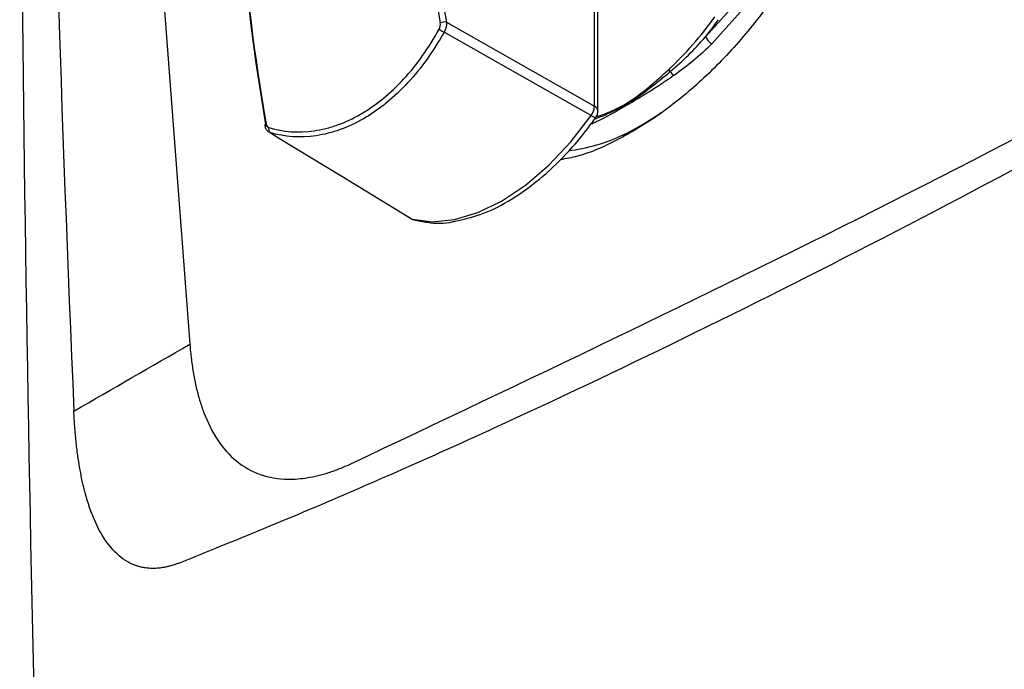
# Model space of a CAD drawing. Header units: millimetres. Extents: x 82 to 1337, y -230 to 1154.
# Tile 32 of 217: x 1005 to 1049, y -58 to -29. Entities that reach past the tile are written whole.
import ezdxf

# ---------------------------------------------------------------- set-up
doc = ezdxf.new("R2010")
doc.units = ezdxf.units.MM

msp = doc.modelspace()

# ---------------------------------------------------------------- linework, layer by layer
at = {"color": 7, "linetype": 'Continuous', "lineweight": 25}
for p, q in [((1009.436, -7.181), (1012.22, -43.658)), ((1030.254, -33.064), (1030.254, -25.82)), ((1030.407, -33.272), (1030.407, -26.037)), ((1023.66, -29.321), (1030.254, -33.064)), ((1015.798, -34.238), (1015.746, -34.212))]:
    msp.add_line(p, q, dxfattribs=at)
at = {"color": 7, "linetype": 'Continuous', "lineweight": 25, "flags": 128}
for points in [[(1035.49, -7.708), (1037.018, -7.651), (1038.411, -7.946), (1039.632, -8.585), (1040.65, -9.551), (1041.437, -10.819), (1041.974, -12.356), (1042.246, -14.121), (1042.246, -16.069), (1041.974, -18.148), (1041.437, -20.305), (1040.65, -22.482), (1039.632, -24.623), (1038.411, -26.671), (1037.018, -28.574), (1035.49, -30.282)], [(1035.204, -29.972), (1036.701, -28.3), (1038.065, -26.436), (1039.262, -24.429), (1040.259, -22.331), (1041.03, -20.198), (1041.556, -18.086), (1041.822, -16.049), (1041.822, -14.141), (1041.556, -12.411), (1041.03, -10.906), (1040.259, -9.663), (1039.262, -8.717), (1038.457, -8.25)], [(1030.109, -33.477), (1029.389, -33.07), (1026.511, -31.438), (1023.553, -29.761)], [(1022.124, -38.087), (1023.032, -38.208), (1024.017, -38.113), (1025.053, -37.803), (1026.116, -37.286), (1027.18, -36.575), (1028.216, -35.688), (1029.201, -34.647), (1030.109, -33.477)], [(1015.798, -34.238), (1016.221, -34.496), (1018.998, -36.185), (1022.124, -38.087)], [(1022.124, -38.087), (1022.092, -38.075), (1022.079, -38.068)], [(1022.124, -38.087), (1022.197, -38.12), (1022.21, -38.124)]]:
    msp.add_lwpolyline(points, dxfattribs=at)
at = {"color": 8, "linetype": 'Continuous', "lineweight": 25, "flags": 128}
msp.add_lwpolyline([(1015.617, -33.844), (1015.592, -33.861), (1015.574, -33.878), (1015.562, -33.896), (1015.558, -33.913), (1015.558, -33.921)], dxfattribs=at)
at = {"color": 7, "linetype": 'Continuous', "lineweight": 25}
for centre, radius, start, end in [((1023.574, -29.704), 0.392, 77.2302, 119.0149), ((1023.063, -20.155), 15.407, 312.8913, 324.5681), ((1022.172, -19.464), 16.741, 321.1211, 324.3922), ((1023.857, -28.988), 0.831, 231.0702, 248.5067), ((1035.863, -29.65), 0.734, 206.0946, 239.4599), ((1033.369, -31.733), 0.341, 38.5032, 58.1289), ((1034.17, -31.193), 0.627, 211.53, 233.1396), ((1029.484, -33.026), 0.771, 324.1642, 357.1637), ((1029.907, -33.272), 0.5, 324.8488, 359.9999), ((1015.926, -34.09), 0.196, 157.8599, 229.0292), ((1022.339, -37.641), 0.5, 238.691, 255.1265)]:
    msp.add_arc(centre, radius, start, end, dxfattribs=at)
at = {"color": 8, "linetype": 'Continuous', "lineweight": 25}
for centre, radius, start, end in [((1030.158, -33.295), 0.25, 5.3255, 67.3278), ((1030.325, -33.235), 0.325, 228.3186, 268.3692)]:
    msp.add_arc(centre, radius, start, end, dxfattribs=at)
at = {"color": 7, "linetype": 'Continuous', "lineweight": 25}
for centre, major_axis, ratio, start_param, end_param in [((1076.883, -45.432), (-39.134, 65.449), 0.587343, 0.864984, 0.99926), ((1077.022, -45.349), (-39.034, 65.275), 0.587369, 0.86496, 0.999236), ((1067.286, -50.972), (-37.142, 66.599), 0.567245, 0.882402, 1.016678), ((1067.142, -51.052), (-37.042, 66.426), 0.567218, 0.882424, 1.0167)]:
    msp.add_ellipse(centre, major_axis=major_axis, ratio=ratio, start_param=start_param, end_param=end_param, dxfattribs=at)
for points, knots in [([(1011.725, -53.407), (1011.725, -53.407), (1011.825, -53.369), (1012.502, -53.09), (1015.791, -51.78), (1020.362, -49.84), (1035.309, -43.112), (1050.321, -35.382), (1066.897, -25.902), (1071.707, -23.1), (1085.484, -14.931), (1100.716, -5.344), (1119.627, 7.207), (1127.964, 12.879), (1133.817, 16.944), (1134.857, 17.656), (1135.015, 17.767)], [0.0831025, 0.0831025, 0.0831025, 0.0831025, 0.0831028, 0.085856, 0.101481, 0.1717935, 0.2030435, 0.4686685, 0.4999594, 0.5311685, 0.5624185, 0.7655435, 0.8124185, 0.898356, 0.913981, 0.916816, 0.916816, 0.916816, 0.916816]), ([(1019.399, -48.987), (1027.182, -45.299), (1042.745, -37.924), (1066.132, -25.462), (1089.494, -11.961), (1110.543, 1.076), (1123.744, 10.048), (1129.21, 13.764)], [0, 0, 0, 0, 0.212493, 0.424904, 0.637459, 0.84987, 1, 1, 1, 1]), ([(1042.569, -18.082), (1042.386, -18.944), (1042.027, -20.63), (1041.093, -23.17), (1039.929, -25.604), (1038.517, -27.904), (1036.913, -30.009), (1035.154, -31.849), (1033.294, -33.392), (1031.389, -34.548), (1029.846, -35.248), (1028.985, -35.402), (1028.733, -35.447)], [0, 0, 0, 0, 0.1105373, 0.2162938, 0.3220499, 0.4278014, 0.5335524, 0.6392582, 0.744964, 0.850613, 0.9562621, 1, 1, 1, 1]), ([(1015.745, -34.016), (1016.386, -34.21), (1017.057, -34.258), (1017.931, -34.133), (1018.107, -34.098), (1018.456, -34.01), (1018.63, -33.958), (1019.149, -33.772), (1019.492, -33.613), (1020.002, -33.319), (1020.172, -33.212), (1020.504, -32.982), (1020.667, -32.859), (1021.147, -32.467), (1021.455, -32.177), (1022.047, -31.535), (1022.331, -31.183), (1022.859, -30.441), (1023.106, -30.048), (1023.335, -29.634)], [0, 0, 0, 0, 0.25, 0.25, 0.3125, 0.3125, 0.375, 0.375, 0.5, 0.5, 0.5625, 0.5625, 0.625, 0.625, 0.75, 0.75, 0.875, 0.875, 1, 1, 1, 1]), ([(1023.553, -29.761), (1023.317, -30.183), (1023.064, -30.583), (1022.523, -31.34), (1022.231, -31.698), (1021.625, -32.352), (1021.31, -32.649), (1020.82, -33.048), (1020.653, -33.173), (1020.314, -33.408), (1020.14, -33.518), (1019.619, -33.818), (1019.269, -33.981), (1018.739, -34.17), (1018.562, -34.225), (1018.206, -34.315), (1018.026, -34.35), (1017.136, -34.481), (1016.451, -34.433), (1015.798, -34.238)], [0, 0, 0, 0, 0.125, 0.125, 0.25, 0.25, 0.375, 0.375, 0.4375, 0.4375, 0.5, 0.5, 0.625, 0.625, 0.6875, 0.6875, 0.75, 0.75, 1, 1, 1, 1]), ([(1146.069, -31.975), (1132.014, -36.604), (1118.528, -41.768), (1099.152, -50.315), (1092.835, -53.298), (1085.121, -57.196), (1083.587, -57.984), (1080.543, -59.575), (1079.033, -60.377), (1074.535, -62.807), (1071.581, -64.456), (1062.854, -69.491), (1057.215, -72.965), (1049.026, -78.351), (1046.341, -80.176), (1041.061, -83.885), (1038.469, -85.767), (1025.771, -95.297), (1016.424, -103.321), (1007.888, -111.745)], [0, 0, 0, 0, 0.25, 0.25, 0.375, 0.375, 0.40625, 0.40625, 0.4375, 0.4375, 0.5, 0.5, 0.625, 0.625, 0.6875, 0.6875, 0.75, 0.75, 1, 1, 1, 1]), ([(1029.095, -35.054), (1029.496, -34.983), (1030.478, -34.809), (1031.892, -34.219), (1032.872, -33.58), (1033.248, -33.335)], [0, 0, 0, 0, 0.298223, 0.730592, 1, 1, 1, 1]), ([(1024.043, -38.18), (1024.414, -38.1), (1025.192, -37.932), (1026.414, -37.331), (1027.658, -36.476), (1028.853, -35.381), (1029.731, -34.368), (1030.192, -33.731), (1030.316, -33.559)], [0, 0, 0, 0, 0.171128, 0.359798, 0.549936, 0.740137, 0.930057, 1, 1, 1, 1]), ([(1146.098, -33.795), (1145.24, -34.081), (1144.382, -34.368), (1142.672, -34.948), (1140.115, -35.823), (1134.191, -37.907), (1122.526, -42.244), (1112.836, -46.253), (1103.354, -50.454), (1100.228, -51.887), (1094.044, -54.818), (1090.986, -56.317), (1084.953, -59.373), (1081.976, -60.932), (1076.104, -64.108), (1073.208, -65.727), (1058.961, -73.951), (1048.292, -80.96), (1035.86, -90.253), (1033.419, -92.138), (1028.627, -95.963), (1026.276, -97.903), (1021.676, -101.827), (1018.303, -104.805), (1014.5, -108.337), (1012.899, -109.864), (1011.837, -110.885), (1011.31, -111.397), (1010.786, -111.909)], [0, 0, 0, 0, 0.015625, 0.015625, 0.03125, 0.0625, 0.125, 0.25, 0.25, 0.3125, 0.3125, 0.375, 0.375, 0.4375, 0.4375, 0.5, 0.5, 0.75, 0.75, 0.8125, 0.8125, 0.875, 0.875, 0.9375, 0.96875, 0.984375, 0.984375, 1, 1, 1, 1]), ([(1146.246, -34.028), (1145.663, -34.224), (1144.498, -34.617), (1142.757, -35.213), (1141.021, -35.815), (1139.292, -36.422), (1137.568, -37.035), (1135.851, -37.653), (1134.139, -38.277), (1132.434, -38.907), (1130.734, -39.542), (1129.041, -40.184), (1127.353, -40.83), (1125.672, -41.483), (1123.996, -42.141), (1122.327, -42.805), (1120.663, -43.474), (1119.006, -44.149), (1117.354, -44.83), (1115.709, -45.516), (1114.069, -46.208), (1112.436, -46.906), (1110.808, -47.609), (1109.187, -48.318), (1105.005, -50.168), (1098.35, -53.229), (1089.389, -57.632), (1080.659, -62.209), (1072.173, -66.955), (1063.939, -71.862), (1055.965, -76.925), (1048.248, -82.146), (1042.449, -86.328), (1038.404, -89.372), (1036.006, -91.216), (1033.639, -93.076), (1031.303, -94.951), (1028.999, -96.842), (1026.726, -98.748), (1024.485, -100.67), (1022.275, -102.607), (1020.096, -104.56), (1017.95, -106.528), (1015.832, -108.511), (1014.448, -109.846), (1013.756, -110.513)], [0, 0, 0, 0, 0.010867, 0.021732, 0.032593, 0.043451, 0.054308, 0.065162, 0.076014, 0.086865, 0.097714, 0.108563, 0.119411, 0.130258, 0.141105, 0.151953, 0.162801, 0.173649, 0.184499, 0.19535, 0.206202, 0.217057, 0.227913, 0.238772, 0.249633, 0.312264, 0.374835, 0.437401, 0.500018, 0.562473, 0.62488, 0.687295, 0.74977, 0.770635, 0.791491, 0.81234, 0.833184, 0.854025, 0.874865, 0.895707, 0.916551, 0.937401, 0.958257, 0.979123, 1, 1, 1, 1]), ([(1015.563, -33.92), (1015.569, -33.953), (1015.583, -34.039), (1015.647, -34.146), (1015.719, -34.192), (1015.748, -34.21)], [0, 0, 0, 0, 0.271091, 0.712722, 1, 1, 1, 1]), ([(1022.21, -38.124), (1022.409, -38.164), (1022.962, -38.276), (1023.584, -38.302), (1024.013, -38.188), (1024.043, -38.18)], [0, 0, 0, 0, 0.341464, 0.952352, 1, 1, 1, 1]), ([(1012.22, -43.658), (1012.23, -43.774), (1012.248, -44.002), (1012.286, -44.337), (1012.33, -44.663), (1012.381, -44.98), (1012.439, -45.288), (1012.504, -45.586), (1012.576, -45.874), (1012.655, -46.154), (1012.741, -46.424), (1012.969, -47.062), (1013.419, -47.968), (1014.267, -48.921), (1015.325, -49.525), (1016.296, -49.688), (1017.029, -49.663), (1017.476, -49.609), (1017.938, -49.515), (1018.412, -49.38), (1018.9, -49.207), (1019.231, -49.061), (1019.399, -48.987)], [0, 0, 0, 0, 0.026273, 0.052214, 0.077836, 0.103159, 0.128199, 0.152974, 0.177504, 0.201806, 0.225902, 0.249811, 0.377435, 0.499737, 0.624516, 0.749163, 0.789801, 0.830688, 0.871992, 0.913876, 0.956496, 1, 1, 1, 1]), ([(1011.725, -53.407), (1011.669, -53.428), (1011.559, -53.47), (1011.396, -53.522), (1011.236, -53.565), (1011.077, -53.599), (1010.922, -53.624), (1010.768, -53.64), (1010.617, -53.647), (1010.469, -53.645), (1010.322, -53.634), (1010.178, -53.614), (1010.037, -53.585), (1009.898, -53.546), (1009.519, -53.415), (1008.941, -53.047), (1008.292, -52.214), (1007.779, -51.109), (1007.483, -50.059), (1007.313, -49.195), (1007.221, -48.602), (1007.146, -47.979), (1007.088, -47.326), (1007.064, -46.871), (1007.052, -46.642)], [0, 0, 0, 0, 0.019371, 0.038659, 0.057881, 0.077054, 0.096194, 0.115318, 0.134445, 0.153591, 0.172772, 0.192007, 0.211312, 0.230704, 0.250198, 0.37317, 0.500212, 0.622297, 0.749422, 0.798222, 0.847582, 0.897601, 0.948377, 1, 1, 1, 1])]:
    msp.add_open_spline(points, degree=3, knots=knots, dxfattribs=at)
for points in [[(1005.844, -7.444), (1006.077, -20.501), (1006.479, -33.567), (1007.052, -46.642)], [(1006.252, -91.79), (1005.239, -63.753), (1004.7, -35.981), (1004.636, -8.482)], [(1023.335, -29.634), (1023.381, -29.551), (1023.399, -29.447), (1023.383, -29.361)], [(1023.66, -29.321), (1023.675, -29.46), (1023.635, -29.626), (1023.553, -29.761)], [(1033.636, -31.52), (1034.184, -31.059), (1034.712, -30.542), (1035.204, -29.972)], [(1035.49, -30.282), (1034.965, -30.811), (1034.389, -31.279), (1033.795, -31.694)], [(1015.617, -33.844), (1015.632, -33.931), (1015.68, -33.997), (1015.745, -34.016)], [(1007.052, -46.642), (1008.776, -45.648), (1010.498, -44.654), (1012.22, -43.658)]]:
    msp.add_open_spline(points, degree=3, dxfattribs=at)
at = {"color": 8, "linetype": 'Continuous', "lineweight": 25}
for points, knots in [([(1030.263, -33.631), (1030.287, -33.623), (1030.488, -33.553), (1030.854, -33.395), (1031.285, -33.187), (1031.902, -32.847), (1032.656, -32.331), (1033.327, -31.776), (1033.636, -31.52)], [0, 0, 0, 0, 0.021947, 0.181839, 0.317216, 0.398257, 0.723188, 1, 1, 1, 1]), ([(1030.32, -33.535), (1030.381, -33.517), (1030.667, -33.434), (1031.088, -33.251), (1031.852, -32.861), (1032.613, -32.29), (1033.276, -31.69), (1033.549, -31.443)], [0, 0, 0, 0, 0.055235, 0.259916, 0.363202, 0.737369, 1, 1, 1, 1]), ([(1033.795, -31.694), (1033.571, -31.849), (1032.883, -32.324), (1032.177, -32.745), (1031.241, -33.285), (1030.682, -33.607), (1030.167, -33.839), (1030.082, -33.877)], [0, 0, 0, 0, 0.171672, 0.527764, 0.543577, 0.92493, 1, 1, 1, 1])]:
    msp.add_open_spline(points, degree=3, knots=knots, dxfattribs=at)

doc.saveas('drawing.dxf')
